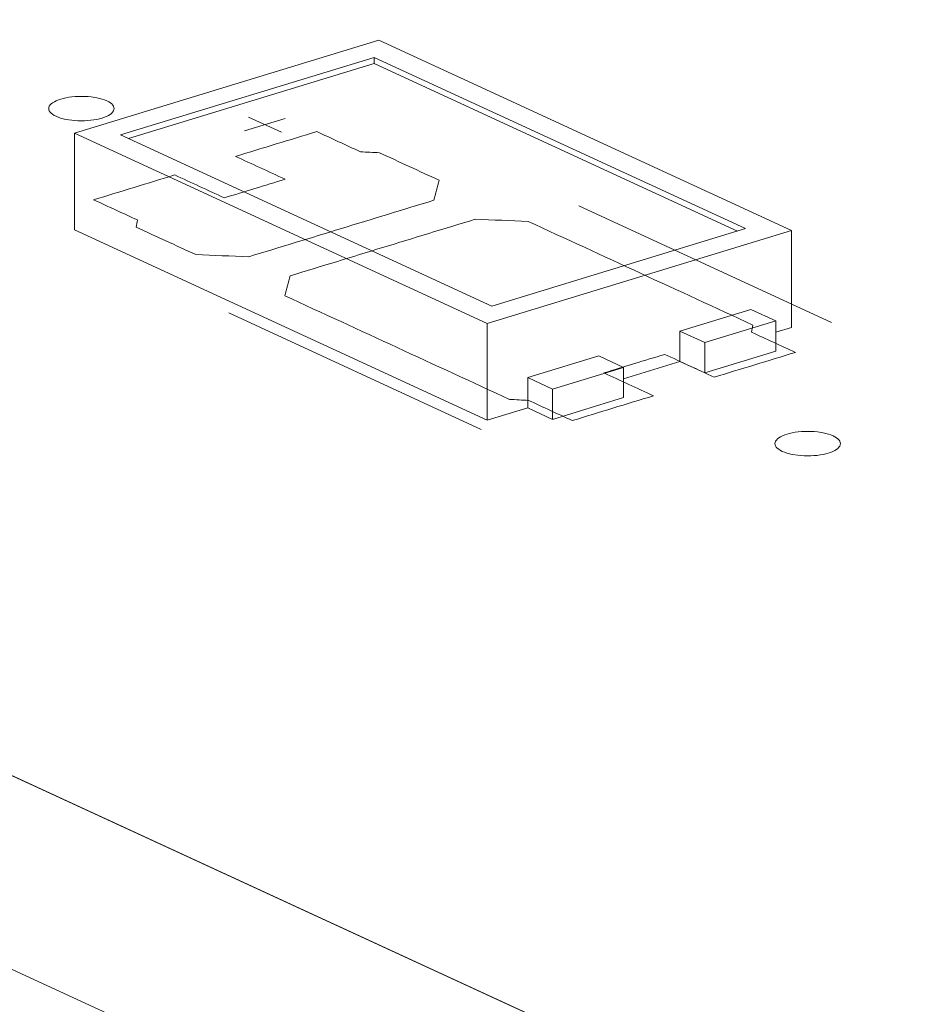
# Model space of a CAD drawing. Header units: inches. Extents: x -36 to 647, y 177 to 609.
# Tile 142 of 256: x 369 to 376, y 225 to 233. Entities that reach past the tile are written whole.
import ezdxf

# ---------------------------------------------------------------- set-up
doc = ezdxf.new("R2010")
doc.units = ezdxf.units.IN
doc.header["$MEASUREMENT"] = 0
doc.layers.add('1', color=7, linetype='Continuous')

# ---------------------------------------------------------------- blocks, each defined once
blk = doc.blocks.new('block 3517')
at = {"layer": '1', "color": 155, "lineweight": 18, "true_color": 0x4c7299}
blk.add_lwpolyline([(372.8092, 230.6699), (369.9688, 231.9802)], dxfattribs=at)
blk = doc.blocks.new('block 3518')
at = {"layer": '1', "color": 155, "lineweight": 18, "true_color": 0x4c7299}
blk.add_lwpolyline([(374.7483, 231.2623), (372.8092, 230.6699)], dxfattribs=at)
blk = doc.blocks.new('block 3519')
at = {"layer": '1', "color": 155, "lineweight": 18, "true_color": 0x4c7299}
blk.add_lwpolyline([(371.9078, 232.5726), (374.7483, 231.2623)], dxfattribs=at)
blk = doc.blocks.new('block 3520')
at = {"layer": '1', "color": 155, "lineweight": 18, "true_color": 0x4c7299}
blk.add_lwpolyline([(371.9439, 232.7046), (369.6171, 231.9937)], dxfattribs=at)
blk = doc.blocks.new('block 3521')
at = {"layer": '1', "color": 155, "lineweight": 18, "true_color": 0x4c7299}
blk.add_lwpolyline([(369.6171, 231.9937), (372.7732, 230.5378)], dxfattribs=at)
blk = doc.blocks.new('block 3522')
at = {"layer": '1', "color": 155, "lineweight": 18, "true_color": 0x4c7299}
blk.add_lwpolyline([(372.7732, 230.5378), (375.1, 231.2488)], dxfattribs=at)
blk = doc.blocks.new('block 3523')
at = {"layer": '1', "color": 155, "lineweight": 18, "true_color": 0x4c7299}
blk.add_lwpolyline([(369.9688, 231.9802), (371.9078, 232.5726)], dxfattribs=at)
blk = doc.blocks.new('block 3524')
at = {"layer": '1', "color": 155, "lineweight": 18, "true_color": 0x4c7299}
blk.add_lwpolyline([(374.9791, 230.5568), (374.7897, 230.6442)], dxfattribs=at)
blk = doc.blocks.new('block 3525')
at = {"layer": '1', "color": 155, "lineweight": 18, "true_color": 0x4c7299}
blk.add_lwpolyline([(374.4362, 230.391), (374.9791, 230.5568)], dxfattribs=at)
blk = doc.blocks.new('block 3526')
at = {"layer": '1', "color": 155, "lineweight": 18, "true_color": 0x4c7299}
blk.add_lwpolyline([(373.2728, 230.0355), (373.0834, 230.1229)], dxfattribs=at)
blk = doc.blocks.new('block 3527')
at = {"layer": '1', "color": 155, "lineweight": 18, "true_color": 0x4c7299}
blk.add_lwpolyline([(374.2468, 230.4783), (374.4362, 230.391)], dxfattribs=at)
blk = doc.blocks.new('block 3528')
at = {"layer": '1', "color": 155, "lineweight": 18, "true_color": 0x4c7299}
blk.add_lwpolyline([(373.6263, 230.2887), (373.8157, 230.2014)], dxfattribs=at)
blk = doc.blocks.new('block 3529')
at = {"layer": '1', "color": 155, "lineweight": 18, "true_color": 0x4c7299}
blk.add_lwpolyline([(373.8157, 230.2014), (373.2728, 230.0355)], dxfattribs=at)
blk = doc.blocks.new('block 3530')
at = {"layer": '1', "color": 155, "lineweight": 18, "true_color": 0x4c7299}
blk.add_lwpolyline([(375.1, 231.2488), (371.9439, 232.7046)], dxfattribs=at)
blk = doc.blocks.new('block 3930')
at = {"layer": '1', "color": 155, "lineweight": 18, "true_color": 0x4c7299}
blk.add_lwpolyline([(416.573, 205.1984), (347.8414, 236.9038)], dxfattribs=at)
blk = doc.blocks.new('block 4685')
at = {"layer": '1', "color": 155, "lineweight": 18, "true_color": 0x4c7299}
blk.add_lwpolyline([(375.1, 231.2488), (375.1, 230.5073)], dxfattribs=at)
blk = doc.blocks.new('block 4686')
at = {"layer": '1', "color": 155, "lineweight": 18, "true_color": 0x4c7299}
blk.add_lwpolyline([(369.6171, 231.9937), (369.6171, 231.2522)], dxfattribs=at)
blk = doc.blocks.new('block 4687')
at = {"layer": '1', "color": 155, "lineweight": 18, "true_color": 0x4c7299}
blk.add_lwpolyline([(372.7732, 230.5378), (372.7732, 229.7964)], dxfattribs=at)
blk = doc.blocks.new('block 4688')
at = {"layer": '1', "color": 155, "lineweight": 18, "true_color": 0x4c7299}
blk.add_lwpolyline([(371.9078, 232.5263), (371.9078, 232.5726)], dxfattribs=at)
blk = doc.blocks.new('block 4689')
at = {"layer": '1', "color": 155, "lineweight": 18, "true_color": 0x4c7299}
blk.add_lwpolyline([(370.0292, 231.9523), (371.9078, 232.5263)], dxfattribs=at)
blk = doc.blocks.new('block 4690')
at = {"layer": '1', "color": 155, "lineweight": 18, "true_color": 0x4c7299}
blk.add_lwpolyline([(371.9078, 232.5263), (374.6878, 231.2438)], dxfattribs=at)
blk = doc.blocks.new('block 4691')
at = {"layer": '1', "color": 155, "lineweight": 18, "true_color": 0x4c7299}
blk.add_lwpolyline([(374.2468, 230.4783), (374.2468, 230.2466)], dxfattribs=at)
blk = doc.blocks.new('block 4692')
at = {"layer": '1', "color": 155, "lineweight": 18, "true_color": 0x4c7299}
blk.add_lwpolyline([(373.0834, 230.1229), (373.0834, 229.8911)], dxfattribs=at)
blk = doc.blocks.new('block 4693')
at = {"layer": '1', "color": 155, "lineweight": 18, "true_color": 0x4c7299}
blk.add_lwpolyline([(374.7897, 230.6442), (374.2468, 230.4783)], dxfattribs=at)
blk = doc.blocks.new('block 4694')
at = {"layer": '1', "color": 155, "lineweight": 18, "true_color": 0x4c7299}
blk.add_lwpolyline([(374.4362, 230.391), (374.4362, 230.1592)], dxfattribs=at)
blk = doc.blocks.new('block 4695')
at = {"layer": '1', "color": 155, "lineweight": 18, "true_color": 0x4c7299}
blk.add_lwpolyline([(374.9791, 230.5568), (374.9791, 230.3251)], dxfattribs=at)
blk = doc.blocks.new('block 4696')
at = {"layer": '1', "color": 155, "lineweight": 18, "true_color": 0x4c7299}
blk.add_lwpolyline([(373.2728, 230.0355), (373.2728, 229.8038)], dxfattribs=at)
blk = doc.blocks.new('block 4697')
at = {"layer": '1', "color": 155, "lineweight": 18, "true_color": 0x4c7299}
blk.add_lwpolyline([(373.8157, 230.2014), (373.8157, 229.9697)], dxfattribs=at)
blk = doc.blocks.new('block 4698')
at = {"layer": '1', "color": 155, "lineweight": 18, "true_color": 0x4c7299}
blk.add_lwpolyline([(373.0834, 230.1229), (373.6263, 230.2887)], dxfattribs=at)
blk = doc.blocks.new('block 4699')
at = {"layer": '1', "color": 155, "lineweight": 18, "true_color": 0x4c7299}
blk.add_lwpolyline([(373.8157, 229.9697), (373.2728, 229.8038)], dxfattribs=at)
blk = doc.blocks.new('block 4700')
at = {"layer": '1', "color": 155, "lineweight": 18, "true_color": 0x4c7299}
blk.add_lwpolyline([(374.4362, 230.1592), (374.9791, 230.3251)], dxfattribs=at)
blk = doc.blocks.new('block 4701')
at = {"layer": '1', "color": 155, "lineweight": 18, "true_color": 0x4c7299}
blk.add_lwpolyline([(373.2728, 229.8038), (373.0834, 229.8911)], dxfattribs=at)
blk = doc.blocks.new('block 4702')
at = {"layer": '1', "color": 155, "lineweight": 18, "true_color": 0x4c7299}
blk.add_lwpolyline([(374.2468, 230.2466), (374.4362, 230.1592)], dxfattribs=at)
blk = doc.blocks.new('block 4703')
at = {"layer": '1', "color": 155, "lineweight": 18, "true_color": 0x4c7299}
blk.add_lwpolyline([(369.6171, 231.2522), (372.7732, 229.7964)], dxfattribs=at)
blk = doc.blocks.new('block 4704')
at = {"layer": '1', "color": 155, "lineweight": 18, "true_color": 0x4c7299}
blk.add_lwpolyline([(372.7732, 229.7964), (373.0834, 229.8911)], dxfattribs=at)
blk = doc.blocks.new('block 4705')
at = {"layer": '1', "color": 155, "lineweight": 18, "true_color": 0x4c7299}
blk.add_lwpolyline([(374.9791, 230.4703), (375.1, 230.5073)], dxfattribs=at)
blk = doc.blocks.new('block 4706')
at = {"layer": '1', "color": 155, "lineweight": 18, "true_color": 0x4c7299}
blk.add_lwpolyline([(373.8157, 230.1149), (374.2468, 230.2466)], dxfattribs=at)
blk = doc.blocks.new('block 5242')
at = {"layer": '1', "color": 155, "lineweight": 18, "true_color": 0x4c7299}
blk.add_lwpolyline([(416.573, 203.7155), (347.8414, 235.4208)], dxfattribs=at)
blk = doc.blocks.new('block 5784')
at = {"layer": '1', "color": 18, "lineweight": 13, "true_color": 0x4c0000}
blk.add_lwpolyline([(372.7277, 229.727), (370.796, 230.6181)], dxfattribs=at)
blk = doc.blocks.new('block 5799')
at = {"layer": '1', "color": 18, "lineweight": 13, "true_color": 0x4c0000}
blk.add_lwpolyline([(372.7277, 229.727), (370.796, 230.6181)], dxfattribs=at)
blk = doc.blocks.new('block 5825')
at = {"layer": '1', "color": 18, "lineweight": 13, "true_color": 0x4c0000}
blk.add_lwpolyline([(416.573, 205.1984), (347.8414, 236.9038)], dxfattribs=at)
blk = doc.blocks.new('block 5830')
at = {"layer": '1', "color": 18, "lineweight": 13, "true_color": 0x4c0000}
blk.add_lwpolyline([(416.573, 205.1984), (347.8414, 236.9038)], dxfattribs=at)
blk = doc.blocks.new('block 5923')
at = {"layer": '1', "color": 18, "lineweight": 13, "true_color": 0x4c0000}
blk.add_lwpolyline([(370.946, 232.1158), (371.1985, 231.9993)], dxfattribs=at)
blk = doc.blocks.new('block 5926')
at = {"layer": '1', "color": 18, "lineweight": 13, "true_color": 0x4c0000}
blk.add_lwpolyline([(375.406, 230.5453), (373.4743, 231.4364)], dxfattribs=at)
blk = doc.blocks.new('block 5934')
at = {"layer": '1', "color": 18, "lineweight": 13, "true_color": 0x4c0000}
blk.add_lwpolyline([(370.917, 232.0106), (371.2272, 232.1054)], dxfattribs=at)
blk = doc.blocks.new('block 5940')
at = {"layer": '1', "color": 18, "lineweight": 13, "true_color": 0x4c0000}
blk.add_lwpolyline([(375.406, 230.5453), (373.4743, 231.4364)], dxfattribs=at)
blk = doc.blocks.new('block 5950')
at = {"layer": '1', "color": 18, "lineweight": 13, "true_color": 0x4c0000}
blk.add_lwpolyline([(370.946, 232.1158), (371.1985, 231.9993)], dxfattribs=at)
blk = doc.blocks.new('block 5956')
at = {"layer": '1', "color": 18, "lineweight": 13, "true_color": 0x4c0000}
blk.add_lwpolyline([(370.917, 232.0106), (371.2272, 232.1054)], dxfattribs=at)
blk = doc.blocks.new('block 9164')
at = {"layer": '1', "color": 18, "lineweight": 13, "true_color": 0x4c0000}
blk.add_lwpolyline([(429.4972, 199.2366), (426.6012, 200.5959), (427.7493, 201.3597), (426.5184, 202.1015), (424.1975, 202.0373), (422.6316, 202.4036), (419.6803, 203.7651), (420.5463, 204.4801), (419.7649, 205.3043), (417.4578, 205.4266), (415.766, 205.5707), (403.9607, 211.0164), (356.7397, 232.7991)], dxfattribs=at)
blk = doc.blocks.new('block 9184')
at = {"layer": '1', "color": 18, "lineweight": 13, "true_color": 0x4c0000}
blk.add_open_spline([(372.4052, 231.6322), (372.3918, 231.5813), (372.3783, 231.5305), (372.3648, 231.4796), (371.8932, 231.3355), (371.4215, 231.1914), (370.9499, 231.0473), (370.8145, 231.0527), (370.6792, 231.0581), (370.5438, 231.0634), (370.3917, 231.1336), (370.2395, 231.2038), (370.0874, 231.2739), (370.0907, 231.2922), (370.0941, 231.3105), (370.0974, 231.3288), (369.9858, 231.3803), (369.8742, 231.4318), (369.7626, 231.4832), (369.9695, 231.5464), (370.1763, 231.6096), (370.3831, 231.6728), (370.5094, 231.6146), (370.6356, 231.5563), (370.7619, 231.4981), (370.917, 231.5455), (371.0721, 231.5929), (371.2272, 231.6403), (371.101, 231.6985), (370.9747, 231.7568), (370.8485, 231.815), (371.0553, 231.8782), (371.2621, 231.9414), (371.469, 232.0046), (371.5805, 231.9531), (371.6921, 231.9016), (371.8037, 231.8502), (371.8521, 231.8477), (371.9005, 231.8452), (371.9489, 231.8427), (372.101, 231.7725), (372.2531, 231.7023), (372.4052, 231.6322)], degree=3, knots=[0, 0, 0, 0, 1, 1, 1, 2, 2, 2, 3, 3, 3, 4, 4, 4, 5, 5, 5, 6, 6, 6, 7, 7, 7, 8, 8, 8, 9, 9, 9, 10, 10, 10, 11, 11, 11, 12, 12, 12, 13, 13, 13, 14, 14, 14, 14], dxfattribs=at)
blk = doc.blocks.new('block 9219')
at = {"layer": '1', "color": 18, "lineweight": 13, "true_color": 0x4c0000}
blk.add_open_spline([(374.5096, 230.1262), (374.7164, 230.1894), (374.9232, 230.2526), (375.13, 230.3158), (375.0185, 230.3672), (374.9069, 230.4187), (374.7954, 230.4701), (374.7987, 230.4884), (374.802, 230.5067), (374.8053, 230.525), (374.2323, 230.7893), (373.6594, 231.0536), (373.0865, 231.3179), (372.9512, 231.3233), (372.8158, 231.3287), (372.6804, 231.334), (372.2088, 231.1899), (371.7371, 231.0458), (371.2655, 230.9017), (371.252, 230.8509), (371.2385, 230.8), (371.2251, 230.7492), (371.798, 230.4849), (372.3709, 230.2206), (372.9438, 229.9563), (372.9922, 229.9538), (373.0406, 229.9513), (373.089, 229.9488), (373.2006, 229.8973), (373.3122, 229.8459), (373.4237, 229.7944), (373.6305, 229.8576), (373.8374, 229.9208), (374.0442, 229.984), (373.9179, 230.0422), (373.7917, 230.1005), (373.6655, 230.1587), (373.8206, 230.2061), (373.9757, 230.2535), (374.1308, 230.3009), (374.2571, 230.2426), (374.3833, 230.1844), (374.5096, 230.1262)], degree=3, knots=[0, 0, 0, 0, 1, 1, 1, 2, 2, 2, 3, 3, 3, 4, 4, 4, 5, 5, 5, 6, 6, 6, 7, 7, 7, 8, 8, 8, 9, 9, 9, 10, 10, 10, 11, 11, 11, 12, 12, 12, 13, 13, 13, 14, 14, 14, 14], dxfattribs=at)
blk = doc.blocks.new('block 9232')
at = {"layer": '1', "color": 18, "lineweight": 13, "true_color": 0x4c0000}
blk.add_open_spline([(372.4052, 231.6322), (372.3918, 231.5813), (372.3783, 231.5305), (372.3648, 231.4796), (371.8932, 231.3355), (371.4215, 231.1914), (370.9499, 231.0473), (370.8145, 231.0527), (370.6792, 231.0581), (370.5438, 231.0634), (370.3917, 231.1336), (370.2395, 231.2038), (370.0874, 231.2739), (370.0907, 231.2922), (370.0941, 231.3105), (370.0974, 231.3288), (369.9858, 231.3803), (369.8742, 231.4318), (369.7626, 231.4832), (369.9695, 231.5464), (370.1763, 231.6096), (370.3831, 231.6728), (370.5094, 231.6146), (370.6356, 231.5563), (370.7619, 231.4981), (370.917, 231.5455), (371.0721, 231.5929), (371.2272, 231.6403), (371.101, 231.6985), (370.9747, 231.7568), (370.8485, 231.815), (371.0553, 231.8782), (371.2621, 231.9414), (371.469, 232.0046), (371.5805, 231.9531), (371.6921, 231.9016), (371.8037, 231.8502), (371.8521, 231.8477), (371.9005, 231.8452), (371.9489, 231.8427), (372.101, 231.7725), (372.2531, 231.7023), (372.4052, 231.6322)], degree=3, knots=[0, 0, 0, 0, 1, 1, 1, 2, 2, 2, 3, 3, 3, 4, 4, 4, 5, 5, 5, 6, 6, 6, 7, 7, 7, 8, 8, 8, 9, 9, 9, 10, 10, 10, 11, 11, 11, 12, 12, 12, 13, 13, 13, 14, 14, 14, 14], dxfattribs=at)
blk = doc.blocks.new('block 9295')
at = {"layer": '1', "color": 18, "lineweight": 13, "true_color": 0x4c0000}
blk.add_open_spline([(374.5096, 230.1262), (374.7164, 230.1894), (374.9232, 230.2526), (375.13, 230.3158), (375.0185, 230.3672), (374.9069, 230.4187), (374.7954, 230.4701), (374.7987, 230.4884), (374.802, 230.5067), (374.8053, 230.525), (374.2323, 230.7893), (373.6594, 231.0536), (373.0865, 231.3179), (372.9512, 231.3233), (372.8158, 231.3287), (372.6804, 231.334), (372.2088, 231.1899), (371.7371, 231.0458), (371.2655, 230.9017), (371.252, 230.8509), (371.2385, 230.8), (371.2251, 230.7492), (371.798, 230.4849), (372.3709, 230.2206), (372.9438, 229.9563), (372.9922, 229.9538), (373.0406, 229.9513), (373.089, 229.9488), (373.2006, 229.8973), (373.3122, 229.8459), (373.4237, 229.7944), (373.6305, 229.8576), (373.8374, 229.9208), (374.0442, 229.984), (373.9179, 230.0422), (373.7917, 230.1005), (373.6655, 230.1587), (373.8206, 230.2061), (373.9757, 230.2535), (374.1308, 230.3009), (374.2571, 230.2426), (374.3833, 230.1844), (374.5096, 230.1262)], degree=3, knots=[0, 0, 0, 0, 1, 1, 1, 2, 2, 2, 3, 3, 3, 4, 4, 4, 5, 5, 5, 6, 6, 6, 7, 7, 7, 8, 8, 8, 9, 9, 9, 10, 10, 10, 11, 11, 11, 12, 12, 12, 13, 13, 13, 14, 14, 14, 14], dxfattribs=at)
blk = doc.blocks.new('block 9348')
at = {"layer": '1', "color": 18, "lineweight": 13, "true_color": 0x4c0000}
blk.add_open_spline([(372.4052, 231.6322), (372.3918, 231.5813), (372.3783, 231.5305), (372.3648, 231.4796), (371.8932, 231.3355), (371.4215, 231.1914), (370.9499, 231.0473), (370.8145, 231.0527), (370.6792, 231.0581), (370.5438, 231.0634), (370.3917, 231.1336), (370.2395, 231.2038), (370.0874, 231.2739), (370.0907, 231.2922), (370.0941, 231.3105), (370.0974, 231.3288), (369.9858, 231.3803), (369.8742, 231.4318), (369.7626, 231.4832), (369.9695, 231.5464), (370.1763, 231.6096), (370.3831, 231.6728), (370.5094, 231.6146), (370.6356, 231.5563), (370.7619, 231.4981), (370.917, 231.5455), (371.0721, 231.5929), (371.2272, 231.6403), (371.101, 231.6985), (370.9747, 231.7568), (370.8485, 231.815), (371.0553, 231.8782), (371.2621, 231.9414), (371.469, 232.0046), (371.5805, 231.9531), (371.6921, 231.9016), (371.8037, 231.8502), (371.8521, 231.8477), (371.9005, 231.8452), (371.9489, 231.8427), (372.101, 231.7725), (372.2531, 231.7023), (372.4052, 231.6322)], degree=3, knots=[0, 0, 0, 0, 1, 1, 1, 2, 2, 2, 3, 3, 3, 4, 4, 4, 5, 5, 5, 6, 6, 6, 7, 7, 7, 8, 8, 8, 9, 9, 9, 10, 10, 10, 11, 11, 11, 12, 12, 12, 13, 13, 13, 14, 14, 14, 14], dxfattribs=at)
blk = doc.blocks.new('block 9425')
at = {"layer": '1', "color": 18, "lineweight": 13, "true_color": 0x4c0000}
blk.add_open_spline([(374.5096, 230.1262), (374.7164, 230.1894), (374.9232, 230.2526), (375.13, 230.3158), (375.0185, 230.3672), (374.9069, 230.4187), (374.7954, 230.4701), (374.7987, 230.4884), (374.802, 230.5067), (374.8053, 230.525), (374.2323, 230.7893), (373.6594, 231.0536), (373.0865, 231.3179), (372.9512, 231.3233), (372.8158, 231.3287), (372.6804, 231.334), (372.2088, 231.1899), (371.7371, 231.0458), (371.2655, 230.9017), (371.252, 230.8509), (371.2385, 230.8), (371.2251, 230.7492), (371.798, 230.4849), (372.3709, 230.2206), (372.9438, 229.9563), (372.9922, 229.9538), (373.0406, 229.9513), (373.089, 229.9488), (373.2006, 229.8973), (373.3122, 229.8459), (373.4237, 229.7944), (373.6305, 229.8576), (373.8374, 229.9208), (374.0442, 229.984), (373.9179, 230.0422), (373.7917, 230.1005), (373.6655, 230.1587), (373.8206, 230.2061), (373.9757, 230.2535), (374.1308, 230.3009), (374.2571, 230.2426), (374.3833, 230.1844), (374.5096, 230.1262)], degree=3, knots=[0, 0, 0, 0, 1, 1, 1, 2, 2, 2, 3, 3, 3, 4, 4, 4, 5, 5, 5, 6, 6, 6, 7, 7, 7, 8, 8, 8, 9, 9, 9, 10, 10, 10, 11, 11, 11, 12, 12, 12, 13, 13, 13, 14, 14, 14, 14], dxfattribs=at)
blk = doc.blocks.new('block 9484')
at = {"layer": '1', "color": 18, "lineweight": 13, "true_color": 0x4c0000}
blk.add_open_spline([(372.4052, 231.6322), (372.3918, 231.5813), (372.3783, 231.5305), (372.3648, 231.4796), (371.8932, 231.3355), (371.4215, 231.1914), (370.9499, 231.0473), (370.8145, 231.0527), (370.6792, 231.0581), (370.5438, 231.0634), (370.3917, 231.1336), (370.2395, 231.2038), (370.0874, 231.2739), (370.0907, 231.2922), (370.0941, 231.3105), (370.0974, 231.3288), (369.9858, 231.3803), (369.8742, 231.4318), (369.7626, 231.4832), (369.9695, 231.5464), (370.1763, 231.6096), (370.3831, 231.6728), (370.5094, 231.6146), (370.6356, 231.5563), (370.7619, 231.4981), (370.917, 231.5455), (371.0721, 231.5929), (371.2272, 231.6403), (371.101, 231.6985), (370.9747, 231.7568), (370.8485, 231.815), (371.0553, 231.8782), (371.2621, 231.9414), (371.469, 232.0046), (371.5805, 231.9531), (371.6921, 231.9016), (371.8037, 231.8502), (371.8521, 231.8477), (371.9005, 231.8452), (371.9489, 231.8427), (372.101, 231.7725), (372.2531, 231.7023), (372.4052, 231.6322)], degree=3, knots=[0, 0, 0, 0, 1, 1, 1, 2, 2, 2, 3, 3, 3, 4, 4, 4, 5, 5, 5, 6, 6, 6, 7, 7, 7, 8, 8, 8, 9, 9, 9, 10, 10, 10, 11, 11, 11, 12, 12, 12, 13, 13, 13, 14, 14, 14, 14], dxfattribs=at)
blk = doc.blocks.new('block 9515')
at = {"layer": '1', "color": 18, "lineweight": 13, "true_color": 0x4c0000}
blk.add_open_spline([(374.5096, 230.1262), (374.7164, 230.1894), (374.9232, 230.2526), (375.13, 230.3158), (375.0185, 230.3672), (374.9069, 230.4187), (374.7954, 230.4701), (374.7987, 230.4884), (374.802, 230.5067), (374.8053, 230.525), (374.2323, 230.7893), (373.6594, 231.0536), (373.0865, 231.3179), (372.9512, 231.3233), (372.8158, 231.3287), (372.6804, 231.334), (372.2088, 231.1899), (371.7371, 231.0458), (371.2655, 230.9017), (371.252, 230.8509), (371.2385, 230.8), (371.2251, 230.7492), (371.798, 230.4849), (372.3709, 230.2206), (372.9438, 229.9563), (372.9922, 229.9538), (373.0406, 229.9513), (373.089, 229.9488), (373.2006, 229.8973), (373.3122, 229.8459), (373.4237, 229.7944), (373.6305, 229.8576), (373.8374, 229.9208), (374.0442, 229.984), (373.9179, 230.0422), (373.7917, 230.1005), (373.6655, 230.1587), (373.8206, 230.2061), (373.9757, 230.2535), (374.1308, 230.3009), (374.2571, 230.2426), (374.3833, 230.1844), (374.5096, 230.1262)], degree=3, knots=[0, 0, 0, 0, 1, 1, 1, 2, 2, 2, 3, 3, 3, 4, 4, 4, 5, 5, 5, 6, 6, 6, 7, 7, 7, 8, 8, 8, 9, 9, 9, 10, 10, 10, 11, 11, 11, 12, 12, 12, 13, 13, 13, 14, 14, 14, 14], dxfattribs=at)
blk = doc.blocks.new('block 9548')
at = {"layer": '1', "color": 18, "lineweight": 13, "true_color": 0x4c0000}
blk.add_lwpolyline([(429.4972, 199.2366), (426.6012, 200.5959), (427.7493, 201.3597), (426.5184, 202.1015), (424.1975, 202.0373), (422.6316, 202.4036), (419.6803, 203.7651), (420.5463, 204.4801), (419.7649, 205.3043), (417.4578, 205.4266), (415.766, 205.5707), (403.9607, 211.0164), (356.7397, 232.7991)], dxfattribs=at)
blk = doc.blocks.new('block 9734')
at = {"layer": '1', "color": 18, "lineweight": 13, "true_color": 0x4c0000}
blk.add_lwpolyline([(375.0658, 229.6911), (375.0849, 229.6964), (375.1057, 229.7011), (375.1279, 229.7051), (375.1514, 229.7082), (375.1757, 229.7105), (375.2006, 229.7118), (375.2504, 229.7117), (375.2746, 229.7102), (375.2979, 229.708), (375.3416, 229.7011), (375.3625, 229.6964), (375.3824, 229.6909), (375.4009, 229.6846), (375.4177, 229.6776), (375.4325, 229.67), (375.4452, 229.6619), (375.4556, 229.6535), (375.4636, 229.6449), (375.4693, 229.6361), (375.4726, 229.6274), (375.4738, 229.6183), (375.4726, 229.6092), (375.469, 229.5999), (375.4628, 229.5908), (375.4543, 229.582), (375.4434, 229.5735), (375.4305, 229.5655), (375.4156, 229.5581), (375.3992, 229.5514), (375.3816, 229.5455), (375.3625, 229.5402), (375.3417, 229.5355), (375.3195, 229.5316), (375.296, 229.5284), (375.2717, 229.5262), (375.2468, 229.5248), (375.197, 229.525), (375.1728, 229.5264), (375.1495, 229.5286), (375.1058, 229.5355), (375.0849, 229.5402), (375.065, 229.5457), (375.0465, 229.5521), (375.0297, 229.5591), (375.0149, 229.5666), (375.0022, 229.5747), (374.9918, 229.5831), (374.9838, 229.5918), (374.9781, 229.6005), (374.9748, 229.6093), (374.9736, 229.6183), (374.9748, 229.6275), (374.9784, 229.6367), (374.9846, 229.6458), (374.9931, 229.6547), (375.004, 229.6632), (375.0169, 229.6711), (375.0318, 229.6785), (375.0482, 229.6852), (375.0658, 229.6911)], dxfattribs=at)
blk = doc.blocks.new('block 9748')
at = {"layer": '1', "color": 18, "lineweight": 13, "true_color": 0x4c0000}
blk.add_lwpolyline([(375.0658, 229.6911), (375.0849, 229.6964), (375.1057, 229.7011), (375.1279, 229.7051), (375.1514, 229.7082), (375.1757, 229.7105), (375.2006, 229.7118), (375.2504, 229.7117), (375.2746, 229.7102), (375.2979, 229.708), (375.3416, 229.7011), (375.3625, 229.6964), (375.3824, 229.6909), (375.4009, 229.6846), (375.4177, 229.6776), (375.4325, 229.67), (375.4452, 229.6619), (375.4556, 229.6535), (375.4636, 229.6449), (375.4693, 229.6361), (375.4726, 229.6274), (375.4738, 229.6183), (375.4726, 229.6092), (375.469, 229.5999), (375.4628, 229.5908), (375.4543, 229.582), (375.4434, 229.5735), (375.4305, 229.5655), (375.4156, 229.5581), (375.3992, 229.5514), (375.3816, 229.5455), (375.3625, 229.5402), (375.3417, 229.5355), (375.3195, 229.5316), (375.296, 229.5284), (375.2717, 229.5262), (375.2468, 229.5248), (375.197, 229.525), (375.1728, 229.5264), (375.1495, 229.5286), (375.1058, 229.5355), (375.0849, 229.5402), (375.065, 229.5457), (375.0465, 229.5521), (375.0297, 229.5591), (375.0149, 229.5666), (375.0022, 229.5747), (374.9918, 229.5831), (374.9838, 229.5918), (374.9781, 229.6005), (374.9748, 229.6093), (374.9736, 229.6183), (374.9748, 229.6275), (374.9784, 229.6367), (374.9846, 229.6458), (374.9931, 229.6547), (375.004, 229.6632), (375.0169, 229.6711), (375.0318, 229.6785), (375.0482, 229.6852), (375.0658, 229.6911)], dxfattribs=at)
blk = doc.blocks.new('block 9754')
at = {"layer": '1', "color": 18, "lineweight": 13, "true_color": 0x4c0000}
blk.add_lwpolyline([(369.5111, 232.2535), (369.5302, 232.2588), (369.551, 232.2635), (369.5732, 232.2674), (369.5967, 232.2706), (369.621, 232.2728), (369.6459, 232.2742), (369.6956, 232.274), (369.7198, 232.2726), (369.7431, 232.2703), (369.7869, 232.2635), (369.8078, 232.2588), (369.8277, 232.2532), (369.8462, 232.2469), (369.863, 232.2399), (369.8778, 232.2323), (369.8905, 232.2243), (369.9009, 232.2158), (369.9089, 232.2072), (369.9145, 232.1985), (369.9179, 232.1897), (369.9191, 232.1807), (369.9179, 232.1715), (369.9142, 232.1623), (369.9081, 232.1532), (369.8996, 232.1443), (369.8887, 232.1358), (369.8757, 232.1279), (369.8609, 232.1205), (369.8445, 232.1138), (369.8268, 232.1079), (369.8078, 232.1026), (369.787, 232.0979), (369.7647, 232.0939), (369.7413, 232.0908), (369.7169, 232.0885), (369.6921, 232.0872), (369.6423, 232.0873), (369.6181, 232.0887), (369.5948, 232.091), (369.551, 232.0979), (369.5301, 232.1026), (369.5103, 232.1081), (369.4918, 232.1144), (369.475, 232.1214), (369.4601, 232.129), (369.4475, 232.1371), (369.4371, 232.1455), (369.4291, 232.1541), (369.4234, 232.1629), (369.42, 232.1716), (369.4189, 232.1806), (369.4201, 232.1898), (369.4237, 232.1991), (369.4298, 232.2082), (369.4384, 232.217), (369.4492, 232.2255), (369.4622, 232.2335), (369.477, 232.2409), (369.4934, 232.2476), (369.5111, 232.2535)], dxfattribs=at)
blk = doc.blocks.new('block 9761')
at = {"layer": '1', "color": 18, "lineweight": 13, "true_color": 0x4c0000}
blk.add_lwpolyline([(369.5111, 232.2535), (369.5302, 232.2588), (369.551, 232.2635), (369.5732, 232.2674), (369.5967, 232.2706), (369.621, 232.2728), (369.6459, 232.2742), (369.6956, 232.274), (369.7198, 232.2726), (369.7431, 232.2703), (369.7869, 232.2635), (369.8078, 232.2588), (369.8277, 232.2532), (369.8462, 232.2469), (369.863, 232.2399), (369.8778, 232.2323), (369.8905, 232.2243), (369.9009, 232.2158), (369.9089, 232.2072), (369.9145, 232.1985), (369.9179, 232.1897), (369.9191, 232.1807), (369.9179, 232.1715), (369.9142, 232.1623), (369.9081, 232.1532), (369.8996, 232.1443), (369.8887, 232.1358), (369.8757, 232.1279), (369.8609, 232.1205), (369.8445, 232.1138), (369.8268, 232.1079), (369.8078, 232.1026), (369.787, 232.0979), (369.7647, 232.0939), (369.7413, 232.0908), (369.7169, 232.0885), (369.6921, 232.0872), (369.6423, 232.0873), (369.6181, 232.0887), (369.5948, 232.091), (369.551, 232.0979), (369.5301, 232.1026), (369.5103, 232.1081), (369.4918, 232.1144), (369.475, 232.1214), (369.4601, 232.129), (369.4475, 232.1371), (369.4371, 232.1455), (369.4291, 232.1541), (369.4234, 232.1629), (369.42, 232.1716), (369.4189, 232.1806), (369.4201, 232.1898), (369.4237, 232.1991), (369.4298, 232.2082), (369.4384, 232.217), (369.4492, 232.2255), (369.4622, 232.2335), (369.477, 232.2409), (369.4934, 232.2476), (369.5111, 232.2535)], dxfattribs=at)

msp = doc.modelspace()

# ---------------------------------------------------------------- block references
at = {"layer": '1'}
for name in ['block 9164', 'block 9548', 'block 3930', 'block 5825', 'block 5830', 'block 5242', 'block 3520', 'block 3530', 'block 3523', 'block 3519', 'block 4688', 'block 4689', 'block 4690', 'block 9754', 'block 9761', 'block 5934', 'block 5956', 'block 5923', 'block 5950', 'block 3521', 'block 4686', 'block 9184', 'block 9232', 'block 9348', 'block 9484', 'block 3517', 'block 5926', 'block 5940', 'block 9219', 'block 9295', 'block 9425', 'block 9515', 'block 4703', 'block 3522', 'block 3518', 'block 4685', 'block 5784', 'block 5799', 'block 4693', 'block 3524', 'block 4687', 'block 3525', 'block 4695', 'block 3527', 'block 4691', 'block 4705', 'block 4694', 'block 4700', 'block 4698', 'block 3528', 'block 4706', 'block 4702', 'block 3529', 'block 4697', 'block 3526', 'block 4692', 'block 4696', 'block 4699', 'block 4704', 'block 4701', 'block 9734', 'block 9748']:
    msp.add_blockref(name, (0, 0), dxfattribs=at)

doc.saveas('drawing.dxf')
